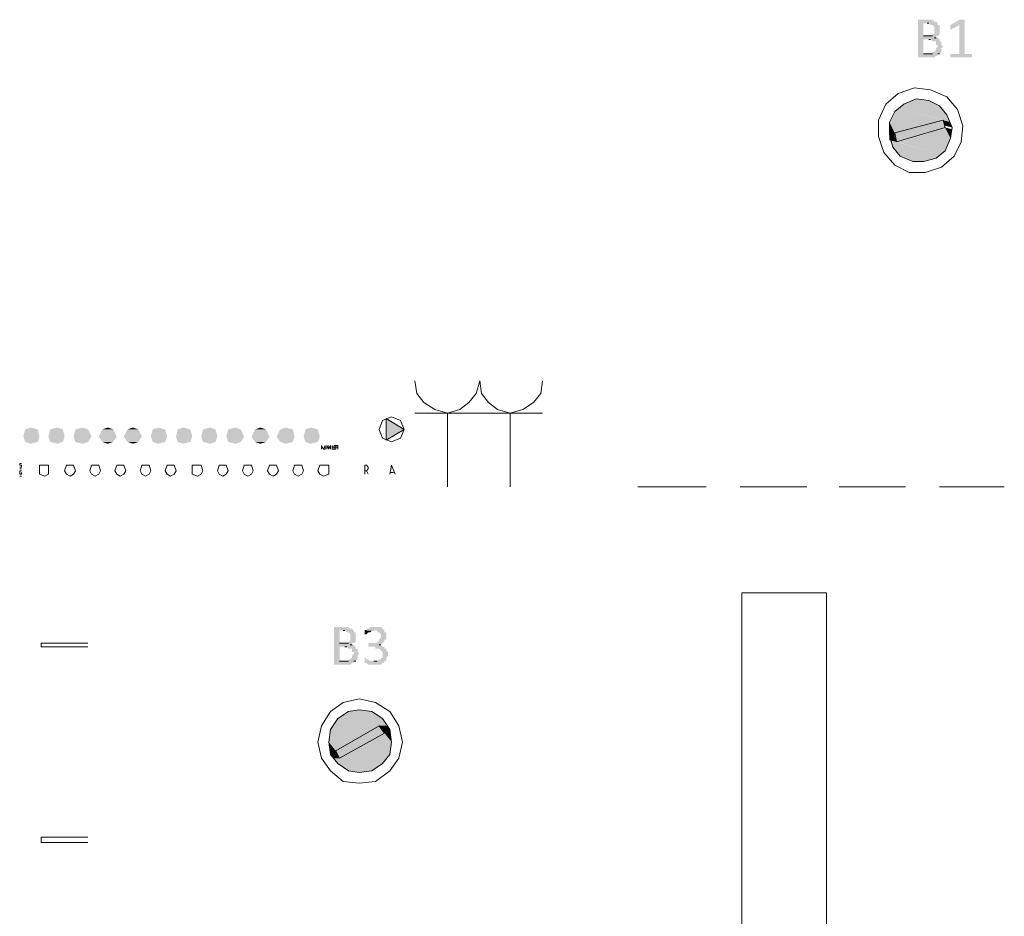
# Model space of a CAD drawing. Header units: millimetres. Extents: x -197899 to 120983, y -4228 to 45370.
# Tile 62 of 200: x -165205 to -162885, y 26541 to 28654. Entities that reach past the tile are written whole.
import ezdxf

# ---------------------------------------------------------------- set-up
doc = ezdxf.new("R2010")
doc.units = ezdxf.units.MM
for name, color, linetype in [('AL63----', 7, 'Continuous'), ('PDF_Geometry', 8, 'Continuous'), ('PDF_Solid Fills', 8, 'Continuous')]:
    doc.layers.add(name, color=color, linetype=linetype)

# ---------------------------------------------------------------- blocks, each defined once
blk = doc.blocks.new('A$C01523A58')
at = {"layer": 'PDF_Solid Fills'}
for color, points in [(7, [(-889, -499.6), (-914.4, -499.6), (-914.4, -503.8), (-914.4, -584.2), (-914.4, -588.5), (-876.3, -588.5), (-872.1, -584.2), (-867.9, -584.2), (-867.9, -580), (-863.6, -580), (-901.7, -580), (-901.7, -546.1), (-863.6, -546.1), (-867.9, -541.9), (-876.3, -541.9), (-872.1, -541.9), (-872.1, -537.7), (-901.7, -537.7), (-901.7, -508), (-867.9, -508), (-872.1, -503.8), (-876.3, -503.8), (-880.5, -499.6)]), (7, [(-867.9, -508), (-893.3, -508), (-889, -508), (-884.8, -512.2), (-880.5, -512.2), (-876.3, -516.5), (-876.3, -525), (-876.3, -533.5), (-880.5, -533.5), (-880.5, -537.7), (-901.7, -537.7), (-867.9, -537.7), (-863.6, -533.5), (-863.6, -529.2), (-863.6, -520.7), (-863.6, -516.5), (-863.6, -512.2), (-867.9, -512.2)]), (7, [(-804.3, -499.6), (-817.1, -512.2), (-817.1, -580), (-838.2, -580), (-838.2, -584.2), (-838.2, -588.5), (-787.4, -588.5), (-787.4, -584.2), (-787.4, -580), (-804.3, -580)]), (7, [(-812.8, -499.6), (-817.1, -499.6), (-838.2, -512.2), (-838.2, -516.5), (-838.2, -520.7), (-838.2, -525), (-834, -520.7), (-817.1, -512.2), (-804.3, -499.6), (-808.6, -499.6)]), (7, [(-863.6, -546.1), (-889, -546.1), (-884.8, -546.1), (-880.5, -550.4), (-872.1, -550.4), (-872.1, -558.9), (-867.9, -558.9), (-867.9, -563.1), (-867.9, -563.1), (-872.1, -567.3), (-872.1, -571.5), (-872.1, -571.5), (-876.3, -575.8), (-880.5, -575.8), (-880.5, -580), (-901.7, -580), (-863.6, -580), (-859.4, -575.8), (-859.4, -571.5), (-859.4, -567.3), (-859.4, -567.3), (-855.1, -563.1), (-855.1, -563.1), (-859.4, -558.9), (-859.4, -554.6), (-859.4, -550.4), (-863.6, -550.4)]), (1, [(-918.7, -685.8), (-948.3, -698.5), (-846.7, -723.9)]), (1, [(-889, -690.1), (-918.7, -685.8), (-863.6, -702.7)]), (1, [(-918.7, -685.8), (-863.6, -702.7), (-846.7, -723.9)]), (1, [(-969.5, -715.5), (-982.1, -740.9), (-927.1, -757.8)]), (1, [(-961, -707), (-969.5, -715.5), (-872.1, -740.9)]), (1, [(-969.5, -715.5), (-872.1, -740.9), (-927.1, -757.8)]), (1, [(-948.3, -698.5), (-961, -707), (-838.2, -740.9)]), (1, [(-961, -707), (-855.1, -736.6), (-872.1, -740.9)]), (1, [(-948.3, -698.5), (-846.7, -723.9), (-838.2, -740.9)]), (1, [(-982.1, -740.9), (-982.1, -762), (-969.5, -766.3)]), (1, [(-982.1, -740.9), (-927.1, -757.8), (-969.5, -766.3)]), (51, [(-855.1, -736.6), (-889, -745.1), (-850.9, -753.5)]), (1, [(-855.1, -736.6), (-850.9, -749.3), (-834, -753.5)]), (1, [(-855.1, -736.6), (-838.2, -740.9), (-834, -753.5)]), (1, [(-982.1, -762), (-982.1, -770.5), (-969.5, -774.8)]), (1, [(-982.1, -762), (-969.5, -766.3), (-969.5, -774.8)]), (51, [(-889, -745.1), (-969.5, -766.3), (-931.4, -779)]), (51, [(-889, -745.1), (-850.9, -753.5), (-931.4, -779)]), (1, [(-850.9, -753.5), (-889, -766.3), (-838.2, -779)]), (1, [(-850.9, -753.5), (-834, -757.8), (-838.2, -779)]), (1, [(-982.1, -770.5), (-982.1, -783.2), (-965.2, -787.4)]), (1, [(-982.1, -770.5), (-969.5, -774.8), (-965.2, -787.4)]), (1, [(-982.1, -783.2), (-973.7, -800.2), (-872.1, -825.6)]), (1, [(-982.1, -783.2), (-859.4, -817.1), (-872.1, -825.6)]), (51, [(-969.5, -766.3), (-931.4, -779), (-965.2, -787.4)]), (1, [(-944.1, -783.2), (-965.2, -787.4), (-859.4, -817.1)]), (1, [(-889, -766.3), (-944.1, -783.2), (-850.9, -808.6)]), (1, [(-944.1, -783.2), (-850.9, -808.6), (-859.4, -817.1)]), (1, [(-889, -766.3), (-838.2, -779), (-850.9, -808.6)]), (1, [(-973.7, -800.2), (-956.7, -821.3), (-901.7, -834)]), (1, [(-973.7, -800.2), (-872.1, -825.6), (-901.7, -834)]), (1, [(-956.7, -821.3), (-901.7, -834), (-927.1, -834)]), (91, [(-3005.7, -1460.5), (-3018.4, -1464.8), (-2988.7, -1464.8)]), (201, [(-2942.2, -1460.5), (-2959.1, -1464.8), (-2929.5, -1464.8)]), (21, [(-2882.9, -1460.5), (-2899.8, -1464.8), (-2870.2, -1464.8)]), (221, [(-2823.6, -1460.5), (-2836.4, -1464.8), (-2811, -1464.8)]), (131, [(-2764.4, -1460.5), (-2777.1, -1464.8), (-2751.7, -1464.8)]), (91, [(-2705.1, -1460.5), (-2717.8, -1464.8), (-2688.2, -1464.8)]), (201, [(-2645.9, -1460.5), (-2658.5, -1464.8), (-2628.9, -1464.8)]), (21, [(-2582.3, -1460.5), (-2599.3, -1464.8), (-2569.7, -1464.8)]), (221, [(-2523.1, -1460.5), (-2540, -1464.8), (-2510.4, -1464.8)]), (131, [(-2463.8, -1460.5), (-2476.5, -1464.8), (-2451.1, -1464.8)]), (91, [(-2404.5, -1460.5), (-2417.2, -1464.8), (-2387.6, -1464.8)]), (201, [(-2345.3, -1460.5), (-2358, -1464.8), (-2328.4, -1464.8)]), (91, [(-3018.4, -1464.8), (-3022.6, -1481.7), (-2984.5, -1481.7)]), (91, [(-3022.6, -1481.7), (-3018.4, -1494.4), (-2988.7, -1494.4)]), (91, [(-3022.6, -1481.7), (-2984.5, -1481.7), (-2988.7, -1494.4)]), (91, [(-3018.4, -1464.8), (-2988.7, -1464.8), (-2984.5, -1481.7)]), (201, [(-2959.1, -1464.8), (-2963.3, -1481.7), (-2925.2, -1481.7)]), (201, [(-2963.3, -1481.7), (-2959.1, -1494.4), (-2929.5, -1494.4)]), (201, [(-2963.3, -1481.7), (-2925.2, -1481.7), (-2929.5, -1494.4)]), (201, [(-2959.1, -1464.8), (-2929.5, -1464.8), (-2925.2, -1481.7)]), (21, [(-2899.8, -1464.8), (-2904.1, -1481.7), (-2861.8, -1481.7)]), (21, [(-2904.1, -1481.7), (-2899.8, -1494.4), (-2870.2, -1494.4)]), (21, [(-2904.1, -1481.7), (-2861.8, -1481.7), (-2870.2, -1494.4)]), (21, [(-2899.8, -1464.8), (-2870.2, -1464.8), (-2861.8, -1481.7)]), (221, [(-2836.4, -1464.8), (-2844.8, -1481.7), (-2802.5, -1481.7)]), (221, [(-2844.8, -1481.7), (-2836.4, -1494.4), (-2811, -1494.4)]), (221, [(-2844.8, -1481.7), (-2802.5, -1481.7), (-2811, -1494.4)]), (221, [(-2836.4, -1464.8), (-2811, -1464.8), (-2802.5, -1481.7)]), (131, [(-2777.1, -1464.8), (-2785.6, -1481.7), (-2743.2, -1481.7)]), (131, [(-2785.6, -1481.7), (-2777.1, -1494.4), (-2751.7, -1494.4)]), (131, [(-2785.6, -1481.7), (-2743.2, -1481.7), (-2751.7, -1494.4)]), (131, [(-2777.1, -1464.8), (-2751.7, -1464.8), (-2743.2, -1481.7)]), (91, [(-2717.8, -1464.8), (-2722, -1481.7), (-2683.9, -1481.7)]), (91, [(-2722, -1481.7), (-2717.8, -1494.4), (-2688.2, -1494.4)]), (91, [(-2722, -1481.7), (-2683.9, -1481.7), (-2688.2, -1494.4)]), (91, [(-2717.8, -1464.8), (-2688.2, -1464.8), (-2683.9, -1481.7)]), (201, [(-2658.5, -1464.8), (-2662.8, -1481.7), (-2624.7, -1481.7)]), (201, [(-2662.8, -1481.7), (-2658.5, -1494.4), (-2628.9, -1494.4)]), (201, [(-2662.8, -1481.7), (-2624.7, -1481.7), (-2628.9, -1494.4)]), (201, [(-2658.5, -1464.8), (-2628.9, -1464.8), (-2624.7, -1481.7)]), (21, [(-2599.3, -1464.8), (-2603.5, -1481.7), (-2565.4, -1481.7)]), (21, [(-2603.5, -1481.7), (-2599.3, -1494.4), (-2569.7, -1494.4)]), (21, [(-2603.5, -1481.7), (-2565.4, -1481.7), (-2569.7, -1494.4)]), (21, [(-2599.3, -1464.8), (-2569.7, -1464.8), (-2565.4, -1481.7)]), (221, [(-2540, -1464.8), (-2544.3, -1481.7), (-2501.9, -1481.7)]), (221, [(-2544.3, -1481.7), (-2540, -1494.4), (-2510.4, -1494.4)]), (221, [(-2544.3, -1481.7), (-2501.9, -1481.7), (-2510.4, -1494.4)]), (221, [(-2540, -1464.8), (-2510.4, -1464.8), (-2501.9, -1481.7)]), (131, [(-2476.5, -1464.8), (-2485, -1481.7), (-2442.6, -1481.7)]), (131, [(-2485, -1481.7), (-2476.5, -1494.4), (-2451.1, -1494.4)]), (131, [(-2485, -1481.7), (-2442.6, -1481.7), (-2451.1, -1494.4)]), (131, [(-2476.5, -1464.8), (-2451.1, -1464.8), (-2442.6, -1481.7)]), (91, [(-2417.2, -1464.8), (-2425.7, -1481.7), (-2383.4, -1481.7)]), (91, [(-2425.7, -1481.7), (-2417.2, -1494.4), (-2387.6, -1494.4)]), (91, [(-2425.7, -1481.7), (-2383.4, -1481.7), (-2387.6, -1494.4)]), (91, [(-2417.2, -1464.8), (-2387.6, -1464.8), (-2383.4, -1481.7)]), (201, [(-2358, -1464.8), (-2362.2, -1481.7), (-2324.1, -1481.7)]), (201, [(-2362.2, -1481.7), (-2358, -1494.4), (-2328.4, -1494.4)]), (201, [(-2362.2, -1481.7), (-2324.1, -1481.7), (-2328.4, -1494.4)]), (201, [(-2358, -1464.8), (-2328.4, -1464.8), (-2324.1, -1481.7)]), (91, [(-3018.4, -1494.4), (-2988.7, -1494.4), (-3005.7, -1498.6)]), (201, [(-2959.1, -1494.4), (-2929.5, -1494.4), (-2942.2, -1498.6)]), (21, [(-2899.8, -1494.4), (-2870.2, -1494.4), (-2882.9, -1498.6)]), (221, [(-2836.4, -1494.4), (-2811, -1494.4), (-2823.6, -1498.6)]), (131, [(-2777.1, -1494.4), (-2751.7, -1494.4), (-2764.4, -1498.6)]), (91, [(-2717.8, -1494.4), (-2688.2, -1494.4), (-2705.1, -1498.6)]), (201, [(-2658.5, -1494.4), (-2628.9, -1494.4), (-2645.9, -1498.6)]), (21, [(-2599.3, -1494.4), (-2569.7, -1494.4), (-2582.3, -1498.6)]), (221, [(-2540, -1494.4), (-2510.4, -1494.4), (-2523.1, -1498.6)]), (131, [(-2476.5, -1494.4), (-2451.1, -1494.4), (-2463.8, -1498.6)]), (91, [(-2417.2, -1494.4), (-2387.6, -1494.4), (-2404.5, -1498.6)]), (201, [(-2358, -1494.4), (-2328.4, -1494.4), (-2345.3, -1498.6)]), (7, [(-2264.8, -1930.4), (-2290.2, -1930.4), (-2290.2, -1934.7), (-2290.2, -2015.1), (-2290.2, -2019.3), (-2252.2, -2019.3), (-2247.9, -2015.1), (-2243.7, -2015.1), (-2243.7, -2010.9), (-2239.4, -2010.9), (-2277.6, -2010.9), (-2277.6, -1977), (-2239.4, -1977), (-2243.7, -1972.8), (-2252.2, -1972.8), (-2247.9, -1972.8), (-2247.9, -1968.5), (-2277.6, -1968.5), (-2277.6, -1938.9), (-2243.7, -1938.9), (-2247.9, -1934.7), (-2252.2, -1934.7), (-2256.4, -1930.4)]), (7, [(-2243.7, -1938.9), (-2269.1, -1938.9), (-2264.8, -1938.9), (-2260.6, -1943.1), (-2256.4, -1943.1), (-2252.2, -1947.4), (-2252.2, -1955.8), (-2252.2, -1964.3), (-2256.4, -1964.3), (-2256.4, -1968.5), (-2277.6, -1968.5), (-2243.7, -1968.5), (-2239.4, -1964.3), (-2239.4, -1960.1), (-2239.4, -1951.6), (-2239.4, -1947.4), (-2239.4, -1943.1), (-2243.7, -1943.1)]), (7, [(-2192.9, -1930.4), (-2205.6, -1930.4), (-2209.9, -1934.7), (-2214, -1934.7), (-2214, -1938.9), (-2218.3, -1938.9), (-2188.6, -1938.9), (-2188.6, -1943.1), (-2184.4, -1943.1), (-2180.2, -1947.4), (-2180.2, -1951.6), (-2180.2, -1955.8), (-2180.2, -1955.8), (-2184.4, -1960.1), (-2184.4, -1964.3), (-2188.6, -1964.3), (-2188.6, -1968.5), (-2209.9, -1968.5), (-2209.9, -1972.8), (-2209.9, -1977), (-2192.9, -1977), (-2192.9, -1981.2), (-2184.4, -1981.2), (-2180.2, -1985.5), (-2180.2, -1985.5), (-2176, -1989.7), (-2176, -1993.9), (-2176, -1998.2), (-2176, -2002.4), (-2180.2, -2002.4), (-2180.2, -2006.6), (-2184.4, -2006.6), (-2188.6, -2010.9), (-2197.1, -2010.9), (-2167.5, -2010.9), (-2167.5, -2006.6), (-2167.5, -2002.4), (-2163.2, -1998.2), (-2163.2, -1989.7), (-2163.2, -1989.7), (-2167.5, -1985.5), (-2167.5, -1981.2), (-2171.7, -1981.2), (-2171.7, -1977), (-2176, -1977), (-2180.2, -1972.8), (-2184.4, -1972.8), (-2180.2, -1972.8), (-2176, -1968.5), (-2176, -1968.5), (-2171.7, -1964.3), (-2171.7, -1960.1), (-2167.5, -1960.1), (-2167.5, -1955.8), (-2167.5, -1951.6), (-2167.5, -1943.1), (-2171.7, -1943.1), (-2171.7, -1938.9), (-2171.7, -1938.9), (-2176, -1934.7), (-2176, -1934.7), (-2180.2, -1930.4), (-2188.6, -1930.4)]), (7, [(-2218.3, -1938.9), (-2218.3, -1943.1), (-2218.3, -1947.4), (-2214, -1947.4), (-2209.9, -1943.1), (-2205.6, -1943.1), (-2201.3, -1938.9), (-2197.1, -1938.9)]), (7, [(-2239.4, -1977), (-2264.8, -1977), (-2260.6, -1977), (-2256.4, -1981.2), (-2247.9, -1981.2), (-2247.9, -1989.7), (-2243.7, -1989.7), (-2243.7, -1993.9), (-2243.7, -1993.9), (-2247.9, -1998.2), (-2247.9, -2002.4), (-2247.9, -2002.4), (-2252.2, -2006.6), (-2256.4, -2006.6), (-2256.4, -2010.9), (-2277.6, -2010.9), (-2239.4, -2010.9), (-2235.2, -2006.6), (-2235.2, -2002.4), (-2235.2, -1998.2), (-2235.2, -1998.2), (-2231, -1993.9), (-2231, -1993.9), (-2235.2, -1989.7), (-2235.2, -1985.5), (-2235.2, -1981.2), (-2239.4, -1981.2)]), (7, [(-2218.3, -2002.4), (-2218.3, -2006.6), (-2218.3, -2010.9), (-2218.3, -2015.1), (-2214, -2015.1), (-2209.9, -2019.3), (-2180.2, -2019.3), (-2176, -2015.1), (-2171.7, -2015.1), (-2171.7, -2010.9), (-2205.6, -2010.9), (-2209.9, -2006.6), (-2214, -2006.6)]), (1, [(-2256.4, -2129.4), (-2281.8, -2146.3), (-2176, -2146.3)]), (1, [(-2231, -2125.2), (-2256.4, -2129.4), (-2201.3, -2129.4)]), (1, [(-2256.4, -2129.4), (-2201.3, -2129.4), (-2176, -2146.3)]), (1, [(-2281.8, -2146.3), (-2290.2, -2163.2), (-2167.5, -2163.2)]), (1, [(-2281.8, -2146.3), (-2176, -2146.3), (-2167.5, -2163.2)]), (1, [(-2298.7, -2171.7), (-2303, -2201.4), (-2247.9, -2201.4)]), (1, [(-2290.2, -2163.2), (-2298.7, -2171.7), (-2201.3, -2171.7)]), (1, [(-2298.7, -2171.7), (-2201.3, -2171.7), (-2247.9, -2201.4)]), (1, [(-2290.2, -2163.2), (-2184.4, -2163.2), (-2201.3, -2171.7)]), (51, [(-2214, -2180.2), (-2286, -2222.5), (-2247.9, -2222.5)]), (51, [(-2214, -2180.2), (-2171.7, -2180.2), (-2247.9, -2222.5)]), (51, [(-2184.4, -2163.2), (-2214, -2180.2), (-2171.7, -2180.2)]), (1, [(-2171.7, -2180.2), (-2209.9, -2201.4), (-2154.8, -2201.4)]), (1, [(-2184.4, -2163.2), (-2176, -2171.7), (-2159, -2171.7)]), (1, [(-2184.4, -2163.2), (-2167.5, -2163.2), (-2159, -2171.7)]), (1, [(-2176, -2171.7), (-2171.7, -2180.2), (-2159, -2180.2)]), (1, [(-2176, -2171.7), (-2159, -2171.7), (-2159, -2180.2)]), (1, [(-2171.7, -2180.2), (-2159, -2180.2), (-2154.8, -2201.4)]), (1, [(-2303, -2201.4), (-2298.7, -2222.5), (-2286, -2222.5)]), (1, [(-2303, -2201.4), (-2247.9, -2201.4), (-2286, -2222.5)]), (1, [(-2209.9, -2201.4), (-2260.6, -2231), (-2159, -2231)]), (1, [(-2209.9, -2201.4), (-2154.8, -2201.4), (-2159, -2231)]), (1, [(-2298.7, -2222.5), (-2298.7, -2231), (-2281.8, -2231)]), (1, [(-2298.7, -2222.5), (-2286, -2222.5), (-2281.8, -2231)]), (51, [(-2286, -2222.5), (-2247.9, -2222.5), (-2277.6, -2239.5)]), (1, [(-2298.7, -2231), (-2290.2, -2239.5), (-2277.6, -2239.5)]), (1, [(-2298.7, -2231), (-2281.8, -2231), (-2277.6, -2239.5)]), (1, [(-2290.2, -2239.5), (-2281.8, -2252.2), (-2176, -2252.2)]), (1, [(-2290.2, -2239.5), (-2167.5, -2239.5), (-2176, -2252.2)]), (1, [(-2260.6, -2231), (-2277.6, -2239.5), (-2167.5, -2239.5)]), (1, [(-2260.6, -2231), (-2159, -2231), (-2167.5, -2239.5)]), (1, [(-2281.8, -2252.2), (-2256.4, -2269.1), (-2201.3, -2269.1)]), (1, [(-2281.8, -2252.2), (-2176, -2252.2), (-2201.3, -2269.1)]), (1, [(-2256.4, -2269.1), (-2201.3, -2269.1), (-2231, -2273.3)])]:
    blk.add_hatch(color=color, dxfattribs=at).paths.add_polyline_path(points)
at = {"layer": 'PDF_Solid Fills', "true_color": 0xeeeeee}
for points in [[(-2167.5, -1439.4), (-2167.5, -1464.8), (-2125.2, -1464.8)], [(-2167.5, -1464.8), (-2125.2, -1464.8), (-2167.5, -1490.2)]]:
    blk.add_hatch(color=7, dxfattribs=at).paths.add_polyline_path(points)
at = {"layer": 'PDF_Geometry', "color": 7, "lineweight": 0}
for points in [[(-893.3, -508), (-889, -508)], [(-880.5, -537.7), (-901.7, -537.7)], [(-889, -546.1), (-884.8, -546.1)], [(-876.3, -541.9), (-872.1, -541.9)], [(-880.5, -580), (-901.7, -580)], [(-867.9, -580), (-863.6, -580)], [(-2269.1, -1938.9), (-2264.8, -1938.9)], [(-2214, -1938.9), (-2218.3, -1938.9)], [(-2256.4, -1968.5), (-2277.6, -1968.5)], [(-2264.8, -1977), (-2260.6, -1977)], [(-2252.2, -1972.8), (-2247.9, -1972.8)], [(-2184.4, -1972.8), (-2180.2, -1972.8)], [(-2256.4, -2010.9), (-2277.6, -2010.9)], [(-2243.7, -2010.9), (-2239.4, -2010.9)], [(-2188.6, -2010.9), (-2197.1, -2010.9)]]:
    blk.add_lwpolyline(points, dxfattribs=at)
at = {"layer": 'PDF_Geometry', "color": 7, "lineweight": 13}
for points in [[(-812.8, -787.4), (-808.6, -749.3), (-821.3, -711.2), (-846.7, -681.6), (-884.8, -664.7), (-922.9, -660.4), (-961, -673.1), (-990.6, -698.5), (-1007.5, -736.6), (-1007.5, -774.8), (-994.9, -812.8), (-969.5, -842.5), (-935.6, -859.4), (-897.5, -859.4), (-859.4, -846.7), (-829.7, -821.3), (-812.8, -787.4)], [(-838.2, -779), (-834, -753.5), (-846.7, -723.9), (-863.6, -702.7), (-889, -690.1), (-918.7, -685.8), (-948.3, -698.5), (-969.5, -715.5), (-982.1, -740.9), (-982.1, -770.5), (-973.7, -800.2), (-956.7, -821.3), (-927.1, -834), (-901.7, -834), (-872.1, -825.6), (-850.9, -808.6), (-838.2, -779)], [(-855.1, -736.6), (-969.5, -766.3), (-965.2, -787.4)], [(-850.9, -753.5), (-855.1, -736.6)], [(-965.2, -787.4), (-850.9, -753.5)], [(-2129.4, -2201.4), (-2137.8, -2163.2), (-2159, -2129.4), (-2192.9, -2108.2), (-2231, -2099.8), (-2269.1, -2108.2), (-2298.7, -2129.4), (-2319.9, -2163.2), (-2328.4, -2201.4), (-2319.9, -2239.5), (-2298.7, -2269.1), (-2269.1, -2294.5), (-2231, -2298.7), (-2192.9, -2294.5), (-2159, -2269.1), (-2137.8, -2239.5), (-2129.4, -2201.4)], [(-2154.8, -2201.4), (-2159, -2171.7), (-2176, -2146.3), (-2201.3, -2129.4), (-2231, -2125.2), (-2256.4, -2129.4), (-2281.8, -2146.3), (-2298.7, -2171.7), (-2303, -2201.4), (-2298.7, -2231), (-2281.8, -2252.2), (-2256.4, -2269.1), (-2231, -2273.3), (-2201.3, -2269.1), (-2176, -2252.2), (-2159, -2231), (-2154.8, -2201.4)], [(-2184.4, -2163.2), (-2286, -2222.5), (-2277.6, -2239.5)], [(-2277.6, -2239.5), (-2171.7, -2180.2)], [(-2171.7, -2180.2), (-2184.4, -2163.2)]]:
    blk.add_lwpolyline(points, dxfattribs=at)
at = {"layer": 'PDF_Geometry', "color": 1, "lineweight": 18}
for points in [[(-2099.8, -1350.5), (-2095.5, -1380.1), (-2078.6, -1401.3), (-2053.2, -1418.2), (-2023.5, -1426.7), (-1993.9, -1418.2), (-1972.7, -1401.3), (-1955.8, -1380.1), (-1947.3, -1350.5)], [(-1947.3, -1350.5), (-1943.1, -1380.1), (-1926.2, -1401.3), (-1905, -1418.2), (-1875.4, -1426.7), (-1845.7, -1418.2), (-1820.3, -1401.3), (-1803.4, -1380.1), (-1799.2, -1350.5)], [(-2099.8, -1426.7), (-1799.2, -1426.7)], [(-2023.5, -1600.3), (-2023.5, -1426.7)], [(-1875.4, -1600.3), (-1875.4, -1426.7)]]:
    blk.add_lwpolyline(points, dxfattribs=at)
at = {"layer": 'PDF_Geometry', "color": 7, "lineweight": 18, "true_color": 0xeeeeee}
for points in [[(-2125.2, -1464.8), (-2133.6, -1443.6), (-2154.8, -1435.1), (-2176, -1443.6), (-2184.4, -1464.8), (-2176, -1485.9), (-2154.8, -1494.4), (-2133.6, -1485.9), (-2125.2, -1464.8)], [(-2167.5, -1439.4), (-2125.2, -1464.8), (-2167.5, -1490.2), (-2167.5, -1439.4)], [(-2319.9, -1511.3), (-2319.9, -1502.8), (-2315.6, -1511.3)], [(-2319.9, -1511.3), (-2319.9, -1507.1)], [(-2315.6, -1511.3), (-2311.4, -1502.8), (-2311.4, -1511.3), (-2315.6, -1511.3)], [(-2307.2, -1511.3), (-2307.2, -1502.8), (-2303, -1511.3), (-2303, -1502.8), (-2298.7, -1511.3), (-2298.7, -1502.8)], [(-2294.5, -1507.1), (-2294.5, -1502.8), (-2294.5, -1507.1)], [(-2294.5, -1511.3), (-2294.5, -1507.1), (-2290.2, -1507.1)], [(-2290.2, -1511.3), (-2290.2, -1502.8), (-2286, -1502.8)], [(-2290.2, -1507.1), (-2290.2, -1511.3)], [(-2286, -1507.1), (-2290.2, -1507.1)], [(-2286, -1511.3), (-2286, -1502.8), (-2281.8, -1502.8)], [(-2286, -1507.1), (-2281.8, -1507.1), (-2281.8, -1511.3)], [(-2281.8, -1507.1), (-2281.8, -1502.8)], [(-2294.5, -1511.3), (-2286, -1511.3)], [(-3031.1, -1549.5), (-3031.1, -1545.2), (-3031.1, -1549.5)], [(-3031.1, -1545.2), (-3026.9, -1545.2)], [(-3031.1, -1553.6), (-3026.9, -1553.6), (-3026.9, -1549.5), (-3031.1, -1549.5), (-3026.9, -1549.5)], [(-2963.3, -1562.1), (-2963.3, -1549.5), (-2984.5, -1549.5), (-2984.5, -1570.6), (-2971.8, -1574.9), (-2963.3, -1570.6), (-2963.3, -1562.1)], [(-2899.8, -1562.1), (-2904.1, -1549.5), (-2921, -1549.5), (-2925.2, -1562.1), (-2921, -1570.6), (-2912.5, -1574.9), (-2904.1, -1570.6), (-2899.8, -1562.1)], [(-2840.5, -1562.1), (-2844.8, -1549.5), (-2861.8, -1549.5), (-2866, -1562.1), (-2861.8, -1570.6), (-2853.3, -1574.9), (-2844.8, -1570.6), (-2840.5, -1562.1)], [(-2781.3, -1562.1), (-2785.6, -1549.5), (-2802.5, -1549.5), (-2806.7, -1562.1), (-2802.5, -1570.6), (-2794, -1574.9), (-2785.6, -1570.6), (-2781.3, -1562.1)], [(-2722, -1562.1), (-2726.3, -1549.5), (-2743.2, -1549.5), (-2747.4, -1562.1), (-2743.2, -1570.6), (-2734.8, -1574.9), (-2726.3, -1570.6), (-2722, -1562.1)], [(-2662.8, -1562.1), (-2667, -1549.5), (-2683.9, -1549.5), (-2688.2, -1562.1), (-2683.9, -1570.6), (-2675.5, -1574.9), (-2667, -1570.6), (-2662.8, -1562.1)], [(-2599.3, -1562.1), (-2603.5, -1549.5), (-2624.7, -1549.5), (-2624.7, -1570.6), (-2612, -1574.9), (-2603.5, -1570.6), (-2599.3, -1562.1)], [(-2540, -1562.1), (-2544.3, -1549.5), (-2561.2, -1549.5), (-2565.4, -1562.1), (-2561.2, -1570.6), (-2552.7, -1574.9), (-2544.3, -1570.6), (-2540, -1562.1)], [(-2480.7, -1562.1), (-2485, -1549.5), (-2501.9, -1549.5), (-2506.1, -1562.1), (-2501.9, -1570.6), (-2493.5, -1574.9), (-2485, -1570.6), (-2480.7, -1562.1)], [(-2421.5, -1562.1), (-2425.7, -1549.5), (-2442.6, -1549.5), (-2446.9, -1562.1), (-2442.6, -1570.6), (-2434.2, -1574.9), (-2425.7, -1570.6), (-2421.5, -1562.1)], [(-2362.2, -1562.1), (-2366.5, -1549.5), (-2383.4, -1549.5), (-2387.6, -1562.1), (-2383.4, -1570.6), (-2374.9, -1574.9), (-2366.5, -1570.6), (-2362.2, -1562.1)], [(-2303, -1562.1), (-2303, -1549.5), (-2324.1, -1549.5), (-2328.4, -1562.1), (-2324.1, -1570.6), (-2315.6, -1574.9), (-2303, -1570.6), (-2303, -1562.1)], [(-2218.3, -1570.6), (-2218.3, -1549.5), (-2214, -1549.5)], [(-2214, -1562.1), (-2209.9, -1557.9), (-2209.9, -1553.6), (-2214, -1549.5)], [(-2159, -1570.6), (-2154.8, -1549.5), (-2146.3, -1570.6)], [(-3026.9, -1557.9), (-3031.1, -1557.9), (-3026.9, -1557.9)], [(-3026.9, -1562.1), (-3031.1, -1562.1), (-3031.1, -1566.4)], [(-3026.9, -1566.4), (-3026.9, -1570.6), (-3031.1, -1570.6), (-3031.1, -1566.4)], [(-3031.1, -1570.6), (-3031.1, -1566.4)], [(-3026.9, -1574.9), (-3031.1, -1574.9), (-3026.9, -1574.9)], [(-2218.3, -1562.1), (-2214, -1562.1), (-2209.9, -1570.6)], [(-2150.6, -1566.4), (-2159, -1566.4)], [(-1574.8, -1600.3), (-1413.9, -1600.3)], [(-1333.5, -1600.3), (-1176.9, -1600.3)], [(-1100.7, -1600.3), (-944.1, -1600.3)], [(-863.6, -1600.3), (-711.2, -1600.3)], [(-2980.3, -1968.5), (-2870.2, -1968.5)], [(-2870.2, -1977), (-2980.3, -1977), (-2980.3, -1968.5)], [(-2980.3, -2438.4), (-2980.3, -2425.7), (-2870.2, -2425.7)], [(-2980.3, -2438.4), (-2870.2, -2438.4)]]:
    blk.add_lwpolyline(points, dxfattribs=at)
at = {"layer": 'PDF_Geometry', "color": 200, "lineweight": 18}
for points in [[(-1329.3, -17614.9), (-1329.3, -1850)], [(-1130.3, -1850), (-1130.3, -17614.9), (-1329.3, -17614.9)], [(-1130.3, -1850), (-1329.3, -1850)]]:
    blk.add_lwpolyline(points, dxfattribs=at)

msp = doc.modelspace()

# ---------------------------------------------------------------- block references
at = {"layer": 'AL63----'}
msp.add_blockref('A$C01523A58', (-162173.6, 29153.2), dxfattribs=at)

doc.saveas('drawing.dxf')
